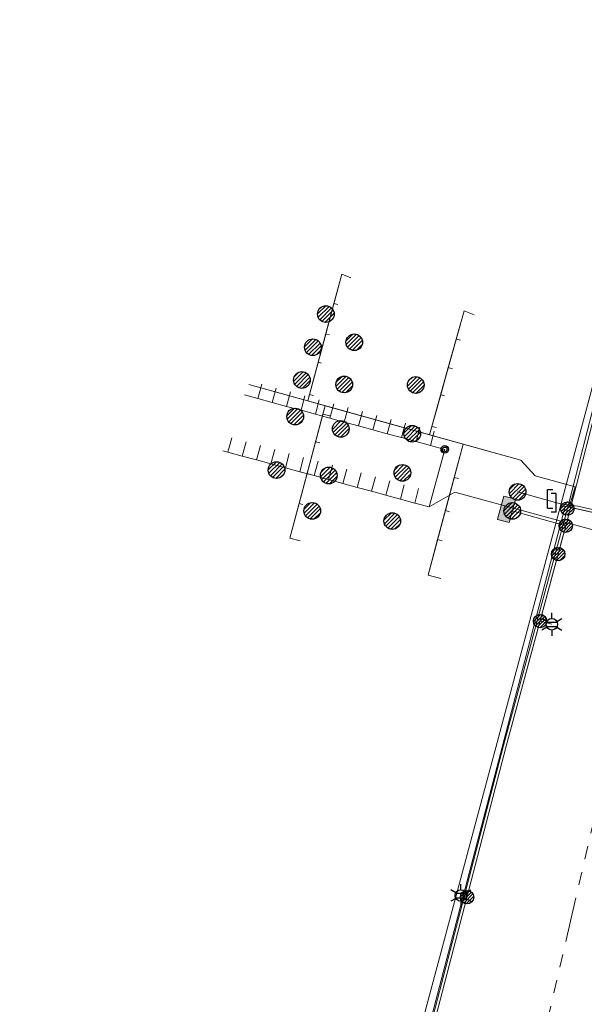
# Model space of a CAD drawing. Header units: metres. Extents: x 197355 to 199157, y 355772 to 356286.
# Tile 42 of 256: x 197511 to 197549, y 356050 to 356116. Entities that reach past the tile are written whole.
import ezdxf
from ezdxf.enums import TextEntityAlignment as Align
from ezdxf.lldxf.tags import DXFTag

# ---------------------------------------------------------------- set-up
doc = ezdxf.new("R2010")
doc.units = ezdxf.units.M
doc.linetypes.add('RI-GWA', pattern=[18.45, 6, -1.8, 1.75, -1.8, 1.75, -1.8, 1.75, -1.8])
for name, color, linetype, lineweight in [('B-WE-KL-DATA_HULPSTUK_KPNB.V.-S', 90, 'Continuous', 25), ('B-WE-KL-DATA_KABELBUNDEL_KPNB.V.-G', 90, 'Continuous', 18), ('B-WE-KL-DATA_KABELBUNDEL_ZIGGOB.V.-G', 94, 'Continuous', 18), ('B-WE-KL-DATA_TELECOM_ZIGGOB.V.-G', 94, 'KL-TELECOM-ALGEMEEN-N', 18), ('B-WE-KL-DATA_ZIGGOB.V.-G', 94, 'KL-DATA-N', 18), ('B-WE-KL-ET_LS_ENEXISNETBEHEERB.V.-G', 190, 'KL-LS-N', 18), ('B-WE-KL-ET_LS_HULPSTUK_ENEXISNETBEHEERB.V.-S', 190, 'Continuous', 25), ('B-WE-KL-ET_LS_KABELBUNDEL_ENEXISNETBEHEERB.V.-G', 190, 'KL-BUNDEL-N', 18), ('B-WE-KL-ET_LS_PUTKAST_ENEXISNETBEHEERB.V.-G', 190, 'Continuous', 18), ('B-WE-KL-ET_LS_PUTKAST_ENEXISNETBEHEERB.V.-V', 190, 'Continuous', 18), ('B-WE-KL-ET_MS_10 kV_ENEXISNETBEHEERB.V.-G', 130, 'KL-MS-N', 18), ('B-WE-KL-ET_MS_ENEXISNETBEHEERB.V.-G', 130, 'KL-MS-N', 18), ('B-WE-KL-GAS_HULPSTUK_ENEXISNETBEHEERB.V.-S', 30, 'Continuous', 25), ('B-WE-KL-GAS_LD_ENEXISNETBEHEERB.V.-G', 50, 'KL-GAS-LD-N', 18), ('B-WE-KL-GAS_LD_HOOFDLEIDING_30 MBAR_PE_160_ENEXISNETBEHEERB.V.-G', 50, 'KL-GAS-LD-N', 18), ('B-WE-KL-WATER_HULPSTUK_NVWATERLEIDINGMAATSCHAPPIJLIMBURG-S', 170, 'Continuous', 25), ('B-WE-KL-WATER_TRANSPORTLEIDING_NVWATERLEIDINGMAATSCHAPPIJLIMBURG-G', 170, 'KL-WATER-TR-N', 18), ('B-WE-RI-GWA_GEMEENTEROERMOND-G', 30, 'RI-GWA', 18)]:
    doc.layers.add(name, color=color, linetype=linetype, lineweight=lineweight)
doc.styles.add('NLCS-ISO', font='NLCS-ISO.ttf')
doc.styles.get("Standard").update_dxf_attribs({"font": 'isocp.shx'})
doc.linetypes.add('KL-BUNDEL-N', pattern='A,28,-5,[103,NLCS.SHX,S=1.25,R=0,X=0,Y=0],-5,[103,NLCS.SHX,S=1.25,R=0,X=0,Y=0],-5,[103,NLCS.SHX,S=1.25,R=0,X=0,Y=0],-5,[103,NLCS.SHX,S=1.25,R=0,X=0,Y=0],-5', length=53)
tags = doc.linetypes.add('KL-DATA-N', pattern='A,4,-1,[101,NLCS.SHX,S=0.5,R=0,X=0,Y=0],-1,4,-1,["D",Standard,S=1,R=0,X=-0.25,Y=-0.5],-1.5', length=12.5).pattern_tags.tags
tags[18] = DXFTag(74, 10)
tags = doc.linetypes.add('KL-GAS-LD-N', pattern='A,4,-1,[69,NLCS.SHX,S=0.5,R=0,X=0,Y=0],-1,4,-1,["L",Standard,S=1,R=0,X=0.25,Y=-0.5],-2', length=13).pattern_tags.tags
tags[18] = DXFTag(74, 10)
tags = doc.linetypes.add('KL-LS-N', pattern='A,4,-1,[103,NLCS.SHX,S=0.75,R=0,X=0,Y=0],-1,4,-1,["L",Standard,S=1,R=0,X=0,Y=-0.5],-2', length=13).pattern_tags.tags
tags[18] = DXFTag(74, 10)
tags = doc.linetypes.add('KL-MS-N', pattern='A,4,-1,[103,NLCS.SHX,S=0.75,R=0,X=0,Y=0],-1,4,-1,["M",Standard,S=1,R=0,X=0,Y=-0.5],-2', length=13).pattern_tags.tags
tags[18] = DXFTag(74, 10)
doc.linetypes.add('KL-TELECOM-ALGEMEEN-N', pattern='A,7,-1,[101,NLCS.SHX,S=0.5,R=0,X=0,Y=0],-1', length=9)
doc.linetypes.add('KL-WATER-TR-N', pattern='A,7,-0.5,[168,NLCS.SHX,S=0.75,R=0,X=0.75,Y=0],-2,[168,NLCS.SHX,S=0.75,R=0,X=0.75,Y=0],-2', length=11.5)

# ---------------------------------------------------------------- blocks, each defined once
blk = doc.blocks.new('SKL-ET_HULP_MOF-SO')
h = blk.add_hatch()
h.set_pattern_fill('ANSI31', color=256, scale=6, style=0)
h.set_pattern_definition([(45, (-2.25, -126.982), (-0.53033, 0.53033), [])])
edge = h.paths.add_edge_path()
edge.add_arc((0, 0), 2.25, 0, 360)
at = {"linetype": 'Continuous'}
blk.add_circle((0, 0), 2.25, dxfattribs=at)
blk = doc.blocks.new('SKL-WTB_HULP_AANSLUITPUNT-SO')
h = blk.add_hatch()
h.set_pattern_fill('ANSI31', color=256, scale=3, style=0)
h.set_pattern_definition([(45, (-1.125, -63.491), (-0.265165, 0.265165), [])])
edge = h.paths.add_edge_path()
edge.add_arc((0, 0), 1.12, 0, 360)
at = {"linetype": 'Continuous'}
blk.add_circle((0, 0), 1.12, dxfattribs=at)
blk = doc.blocks.new('SKL-WTB_HULP_VERLOOPSTUK-SO')
for p, q in [((-0.539, -0.383), (-0.539, 0.867)), ((-0.539, 0.867), (-0.193, 0.867)), ((0.048, 0.598), (-0.298, 0.598)), ((0.048, -0.652), (0.048, 0.598)), ((-0.539, -0.383), (-0.193, -0.383)), ((0.048, -0.652), (-0.298, -0.652))]:
    blk.add_line(p, q)
blk = doc.blocks.new('SKL-ET_HULP_AANSLUITPUNT-SO')
h = blk.add_hatch()
h.set_pattern_fill('ANSI31', color=256, scale=30, style=0)
h.set_pattern_definition([(45, (-11.25, -634.91), (-2.65165, 2.65165), [])])
edge = h.paths.add_edge_path()
edge.add_arc((0, 0), 11.2, 0, 360)
at = {"linetype": 'Continuous'}
blk.add_circle((0, 0), 11.2, dxfattribs=at)
blk = doc.blocks.new('B-SIE-WEG_LICHTMAST-SO')
at = {"ltscale": 0.1}
for p, q in [((0, 0.386), (0, 0.772)), ((-0.334, 0.193), (-0.668, 0.386)), ((0.334, 0.193), (0.668, 0.386)), ((-0.334, -0.193), (-0.668, -0.386)), ((0, -0.386), (0, -0.772)), ((0.334, -0.193), (0.668, -0.386))]:
    blk.add_line(p, q, dxfattribs=at)
at = {"flags": 128}
for points in [[(-0.354, 0.152), (0.354, 0.152)], [(-0.354, -0.152), (0.354, -0.152)]]:
    blk.add_lwpolyline(points, dxfattribs=at)
at = {"ltscale": 0.1}
blk.add_circle((0, 0), 0.386, dxfattribs=at)
at = {"style": 'NLCS-ISO'}
blk.add_attdef('TYPE', text='', height=0.549, dxfattribs=at).set_placement((0, 0.772), align=Align.BOTTOM_CENTER)
blk = doc.blocks.new('SIE-WEG_AFVALBAK_TYPE_01')
for radius in [0.25, 0.156]:
    blk.add_circle((0, 0), radius)

msp = doc.modelspace()

# ---------------------------------------------------------------- hatches: boundary and pattern name
at = {"layer": 'B-WE-KL-ET_LS_PUTKAST_ENEXISNETBEHEERB.V.-V'}
msp.add_hatch(color=256, dxfattribs=at).paths.add_polyline_path([(197544.202, 356082.403), (197544.211, 356082.41), (197544.637, 356083.957), (197544.63, 356083.965), (197543.854, 356084.178), (197543.846, 356084.171), (197543.42, 356082.624), (197543.427, 356082.616), (197544.201, 356082.403)])

# ---------------------------------------------------------------- linework, layer by layer
at = {"layer": 'B-WE-KL-DATA_KABELBUNDEL_KPNB.V.-G', "ltscale": 0.5, "flags": 128}
for points in [[(197548.108, 356083.341), (197551.507, 356096.564), (197555.941, 356113.422), (197562.042, 356135.841), (197567.486, 356155.749), (197568.065, 356157.868), (197573.333, 356175.784), (197577.773, 356187.784), (197582.891, 356200.818), (197590.821, 356218.418), (197591.348, 356219.436), (197595.879, 356228.184), (197599.439, 356234.775), (197601.341, 356238.148), (197601.519, 356238.463), (197601.544, 356238.508)], [(197536.318, 356038.272), (197537.005, 356041.01), (197538.804, 356048.184), (197543.817, 356067.456), (197548.108, 356083.341)]]:
    msp.add_lwpolyline(points, dxfattribs=at)
at = {"layer": 'B-WE-KL-DATA_KABELBUNDEL_ZIGGOB.V.-G', "ltscale": 0.5, "flags": 128}
for points in [[(197532.438, 356097.097), (197532.965, 356099.061), (197533.571, 356098.821)], [(197531.89, 356095.057), (197532.438, 356097.097)], [(197532.438, 356097.097), (197532.697, 356097.047)], [(197540.647, 356094.712), (197541.174, 356096.604), (197541.858, 356096.344)], [(197531.381, 356093.163), (197531.89, 356095.057)], [(197531.89, 356095.057), (197532.131, 356094.994)], [(197540.117, 356092.808), (197540.647, 356094.712)], [(197540.647, 356094.712), (197540.941, 356094.636)], [(197530.802, 356091.008), (197531.381, 356093.163)], [(197531.381, 356093.163), (197531.607, 356093.104)], [(197539.604, 356090.967), (197540.117, 356092.808)], [(197540.117, 356092.808), (197540.409, 356092.714)], [(197530.683, 356090.564), (197526.716, 356091.665)], [(197530.683, 356090.564), (197530.802, 356091.008)], [(197530.802, 356091.008), (197531.065, 356090.941)], [(197539.015, 356088.85), (197539.604, 356090.967)], [(197539.604, 356090.967), (197539.853, 356090.902)], [(197531.853, 356090.239), (197530.683, 356090.564)], [(197531.853, 356090.239), (197531.703, 356089.681)], [(197538.86, 356088.295), (197531.853, 356090.239)], [(197531.703, 356089.681), (197531.206, 356087.826)], [(197531.703, 356089.681), (197532.158, 356089.574)], [(197538.86, 356088.295), (197539.015, 356088.85)], [(197539.015, 356088.85), (197539.323, 356088.787)], [(197541.119, 356087.668), (197538.86, 356088.295)], [(197531.206, 356087.826), (197530.633, 356085.689)], [(197531.206, 356087.826), (197531.496, 356087.751)], [(197541.119, 356087.668), (197540.516, 356085.424)], [(197545.947, 356085.55), (197544.977, 356086.598), (197541.119, 356087.668)], [(197530.633, 356085.689), (197530.096, 356083.687)], [(197530.633, 356085.689), (197530.942, 356085.608)], [(197548.234, 356083.434), (197548.631, 356084.81), (197545.947, 356085.55)], [(197540.516, 356085.424), (197539.92, 356083.204)], [(197540.516, 356085.424), (197540.792, 356085.353)], [(197530.096, 356083.687), (197529.472, 356081.358), (197530.174, 356081.17)], [(197530.096, 356083.687), (197530.349, 356083.621)], [(197547.966, 356083.491), (197537.524, 356043.683), (197531.703, 356041.319), (197526.752, 356040.894), (197522.925, 356041.606), (197511.344, 356044.75), (197511.742, 356046.196)], [(197539.92, 356083.204), (197539.399, 356081.262)], [(197539.92, 356083.204), (197540.2, 356083.132)], [(197547.966, 356083.491), (197547.736, 356083.539)], [(197548.234, 356083.434), (197547.966, 356083.491)], [(197548.234, 356083.434), (197557.593, 356081.34), (197561.983, 356079.691), (197562.583, 356079.544)], [(197539.399, 356081.262), (197538.758, 356078.873), (197539.616, 356078.643)], [(197539.399, 356081.262), (197539.696, 356081.185)]]:
    msp.add_lwpolyline(points, dxfattribs=at)
at = {"layer": 'B-WE-KL-DATA_TELECOM_ZIGGOB.V.-G', "ltscale": 0.5, "flags": 128}
for points in [[(197533.571, 356098.821), (197532.965, 356099.061), (197530.683, 356090.564), (197544.977, 356086.598), (197545.947, 356085.55), (197548.631, 356084.81), (197548.622, 356084.749), (197548.234, 356083.434), (197547.736, 356083.539)], [(197532.697, 356097.047), (197532.438, 356097.097), (197530.683, 356090.564), (197544.977, 356086.598), (197545.947, 356085.55), (197548.631, 356084.81), (197548.622, 356084.749), (197548.234, 356083.434), (197547.736, 356083.539)], [(197541.858, 356096.344), (197541.174, 356096.604), (197538.86, 356088.295), (197544.977, 356086.598), (197545.947, 356085.55), (197548.631, 356084.81), (197548.622, 356084.749), (197548.234, 356083.434), (197547.736, 356083.539)], [(197532.131, 356094.994), (197531.89, 356095.057), (197530.683, 356090.564), (197544.977, 356086.598), (197545.947, 356085.55), (197548.631, 356084.81), (197548.622, 356084.749), (197548.234, 356083.434), (197547.736, 356083.539)], [(197540.941, 356094.636), (197540.647, 356094.712), (197538.86, 356088.295), (197544.977, 356086.598), (197545.947, 356085.55), (197548.631, 356084.81), (197548.622, 356084.749), (197548.234, 356083.434), (197547.736, 356083.539)], [(197531.607, 356093.104), (197531.381, 356093.163), (197530.683, 356090.564), (197544.977, 356086.598), (197545.947, 356085.55), (197548.631, 356084.81), (197548.622, 356084.749), (197548.234, 356083.434), (197547.736, 356083.539)], [(197540.409, 356092.714), (197540.117, 356092.808), (197538.86, 356088.295), (197544.977, 356086.598), (197545.947, 356085.55), (197548.631, 356084.81), (197548.622, 356084.749), (197548.234, 356083.434), (197547.736, 356083.539)], [(197547.736, 356083.539), (197548.234, 356083.434), (197548.622, 356084.749), (197548.631, 356084.81), (197545.947, 356085.55), (197544.977, 356086.598), (197526.716, 356091.665)], [(197547.736, 356083.539), (197548.234, 356083.434), (197548.622, 356084.749), (197548.631, 356084.81), (197545.947, 356085.55), (197544.977, 356086.598), (197526.716, 356091.665)], [(197547.736, 356083.539), (197548.234, 356083.434), (197548.622, 356084.749), (197548.631, 356084.81), (197545.947, 356085.55), (197544.977, 356086.598), (197526.716, 356091.665)], [(197547.736, 356083.539), (197548.234, 356083.434), (197548.622, 356084.749), (197548.631, 356084.81), (197545.947, 356085.55), (197544.977, 356086.598), (197526.716, 356091.665)], [(197547.736, 356083.539), (197548.234, 356083.434), (197548.622, 356084.749), (197548.631, 356084.81), (197545.947, 356085.55), (197544.977, 356086.598), (197526.716, 356091.665)], [(197547.736, 356083.539), (197548.234, 356083.434), (197548.622, 356084.749), (197548.631, 356084.81), (197545.947, 356085.55), (197544.977, 356086.598), (197526.716, 356091.665)], [(197547.736, 356083.539), (197548.234, 356083.434), (197548.622, 356084.749), (197548.631, 356084.81), (197545.947, 356085.55), (197544.977, 356086.598), (197526.716, 356091.665)], [(197547.736, 356083.539), (197548.234, 356083.434), (197548.622, 356084.749), (197548.631, 356084.81), (197545.947, 356085.55), (197544.977, 356086.598), (197526.716, 356091.665)], [(197547.736, 356083.539), (197548.234, 356083.434), (197548.622, 356084.749), (197548.631, 356084.81), (197545.947, 356085.55), (197544.977, 356086.598), (197526.716, 356091.665)], [(197547.736, 356083.539), (197548.234, 356083.434), (197548.622, 356084.749), (197548.631, 356084.81), (197545.947, 356085.55), (197544.977, 356086.598), (197526.716, 356091.665)], [(197547.736, 356083.539), (197548.234, 356083.434), (197548.622, 356084.749), (197548.631, 356084.81), (197545.947, 356085.55), (197544.977, 356086.598), (197526.716, 356091.665)], [(197547.736, 356083.539), (197548.234, 356083.434), (197548.622, 356084.749), (197548.631, 356084.81), (197545.947, 356085.55), (197544.977, 356086.598), (197526.716, 356091.665)], [(197547.736, 356083.539), (197548.234, 356083.434), (197548.622, 356084.749), (197548.631, 356084.81), (197545.947, 356085.55), (197544.977, 356086.598), (197526.716, 356091.665)], [(197547.736, 356083.539), (197548.234, 356083.434), (197548.622, 356084.749), (197548.631, 356084.81), (197545.947, 356085.55), (197544.977, 356086.598), (197526.716, 356091.665)], [(197547.736, 356083.539), (197548.234, 356083.434), (197548.622, 356084.749), (197548.631, 356084.81), (197545.947, 356085.55), (197544.977, 356086.598), (197526.716, 356091.665)], [(197547.736, 356083.539), (197548.234, 356083.434), (197548.622, 356084.749), (197548.631, 356084.81), (197545.947, 356085.55), (197544.977, 356086.598), (197526.716, 356091.665)], [(197547.736, 356083.539), (197548.234, 356083.434), (197548.622, 356084.749), (197548.631, 356084.81), (197545.947, 356085.55), (197544.977, 356086.598), (197526.716, 356091.665)], [(197547.736, 356083.539), (197548.234, 356083.434), (197548.622, 356084.749), (197548.631, 356084.81), (197545.947, 356085.55), (197544.977, 356086.598), (197526.716, 356091.665)], [(197547.736, 356083.539), (197548.234, 356083.434), (197548.622, 356084.749), (197548.631, 356084.81), (197545.947, 356085.55), (197544.977, 356086.598), (197526.716, 356091.665)], [(197547.736, 356083.539), (197548.234, 356083.434), (197548.622, 356084.749), (197548.631, 356084.81), (197545.947, 356085.55), (197544.977, 356086.598), (197526.716, 356091.665)], [(197547.736, 356083.539), (197548.234, 356083.434), (197548.622, 356084.749), (197548.631, 356084.81), (197545.947, 356085.55), (197544.977, 356086.598), (197526.716, 356091.665)], [(197547.736, 356083.539), (197548.234, 356083.434), (197548.622, 356084.749), (197548.631, 356084.81), (197545.947, 356085.55), (197544.977, 356086.598), (197526.716, 356091.665)], [(197547.736, 356083.539), (197548.234, 356083.434), (197548.622, 356084.749), (197548.631, 356084.81), (197545.947, 356085.55), (197544.977, 356086.598), (197526.716, 356091.665)], [(197547.736, 356083.539), (197548.234, 356083.434), (197548.622, 356084.749), (197548.631, 356084.81), (197545.947, 356085.55), (197544.977, 356086.598), (197526.716, 356091.665)], [(197547.736, 356083.539), (197548.234, 356083.434), (197548.622, 356084.749), (197548.631, 356084.81), (197545.947, 356085.55), (197544.977, 356086.598), (197526.716, 356091.665)], [(197531.065, 356090.941), (197530.802, 356091.008), (197530.683, 356090.564), (197544.977, 356086.598), (197545.947, 356085.55), (197548.631, 356084.81), (197548.622, 356084.749), (197548.234, 356083.434), (197547.736, 356083.539)], [(197539.853, 356090.902), (197539.604, 356090.967), (197538.86, 356088.295), (197544.977, 356086.598), (197545.947, 356085.55), (197548.631, 356084.81), (197548.622, 356084.749), (197548.234, 356083.434), (197547.736, 356083.539)], [(197530.174, 356081.17), (197529.472, 356081.358), (197531.853, 356090.239), (197544.977, 356086.598), (197545.947, 356085.55), (197548.631, 356084.81), (197548.622, 356084.749), (197548.234, 356083.434), (197547.736, 356083.539)], [(197530.349, 356083.621), (197530.096, 356083.687), (197531.853, 356090.239), (197544.977, 356086.598), (197545.947, 356085.55), (197548.631, 356084.81), (197548.622, 356084.749), (197548.234, 356083.434), (197547.736, 356083.539)], [(197530.942, 356085.608), (197530.633, 356085.689), (197531.853, 356090.239), (197544.977, 356086.598), (197545.947, 356085.55), (197548.631, 356084.81), (197548.622, 356084.749), (197548.234, 356083.434), (197547.736, 356083.539)], [(197531.496, 356087.751), (197531.206, 356087.826), (197531.853, 356090.239), (197544.977, 356086.598), (197545.947, 356085.55), (197548.631, 356084.81), (197548.622, 356084.749), (197548.234, 356083.434), (197547.736, 356083.539)], [(197532.158, 356089.574), (197531.703, 356089.681), (197531.853, 356090.239), (197544.977, 356086.598), (197545.947, 356085.55), (197548.631, 356084.81), (197548.622, 356084.749), (197548.234, 356083.434), (197547.736, 356083.539)], [(197539.323, 356088.787), (197539.015, 356088.85), (197538.86, 356088.295), (197544.977, 356086.598), (197545.947, 356085.55), (197548.631, 356084.81), (197548.622, 356084.749), (197548.234, 356083.434), (197547.736, 356083.539)], [(197539.616, 356078.643), (197538.758, 356078.873), (197541.119, 356087.668), (197544.977, 356086.598), (197545.947, 356085.55), (197548.631, 356084.81), (197548.622, 356084.749), (197548.234, 356083.434), (197547.736, 356083.539)], [(197539.696, 356081.185), (197539.399, 356081.262), (197541.119, 356087.668), (197544.977, 356086.598), (197545.947, 356085.55), (197548.631, 356084.81), (197548.622, 356084.749), (197548.234, 356083.434), (197547.736, 356083.539)], [(197540.2, 356083.132), (197539.92, 356083.204), (197541.119, 356087.668), (197544.977, 356086.598), (197545.947, 356085.55), (197548.631, 356084.81), (197548.622, 356084.749), (197548.234, 356083.434), (197547.736, 356083.539)], [(197540.792, 356085.353), (197540.516, 356085.424), (197541.119, 356087.668), (197544.977, 356086.598), (197545.947, 356085.55), (197548.631, 356084.81), (197548.622, 356084.749), (197548.234, 356083.434), (197547.736, 356083.539)], [(197547.736, 356083.539), (197547.966, 356083.491), (197537.524, 356043.683), (197531.703, 356041.319), (197526.752, 356040.894), (197522.925, 356041.606), (197511.344, 356044.75), (197511.742, 356046.196)], [(197556.015, 356050.265), (197555.623, 356050.346), (197556.304, 356053.653), (197558.171, 356062.444), (197562.376, 356078.7), (197562.583, 356079.544), (197561.983, 356079.691), (197557.593, 356081.34), (197548.774, 356083.321), (197547.736, 356083.539)]]:
    msp.add_lwpolyline(points, dxfattribs=at)
at = {"layer": 'B-WE-KL-DATA_ZIGGOB.V.-G', "ltscale": 0.5, "flags": 128}
msp.add_lwpolyline([(197556.015, 356050.265), (197555.623, 356050.346), (197558.171, 356062.444), (197559.299, 356066.804), (197562.583, 356079.544), (197561.983, 356079.691), (197557.593, 356081.34), (197548.234, 356083.434), (197547.736, 356083.539)], dxfattribs=at)
at = {"layer": 'B-WE-KL-ET_LS_ENEXISNETBEHEERB.V.-G', "ltscale": 0.5, "flags": 128}
for points in [[(197600.241, 356241.821), (197603.162, 356241.138), (197603.28, 356241.048), (197603.352, 356240.898), (197603.326, 356240.69), (197602.401, 356239.036), (197591.002, 356218.34), (197583.142, 356200.764), (197578.053, 356187.737), (197575.699, 356181.422), (197573.612, 356175.689), (197568.233, 356157.818), (197562.424, 356136.111), (197556.134, 356113.37), (197551.701, 356096.514), (197548.301, 356083.29), (197548.004, 356082.192)], [(197560.758, 356130.089), (197556.134, 356113.37), (197551.701, 356096.514), (197548.301, 356083.29), (197544.01, 356067.404), (197538.998, 356048.134), (197536.181, 356037.349)], [(197548.004, 356082.192), (197544.414, 356083.184)], [(197548.004, 356082.192), (197547.491, 356080.29)], [(197546.277, 356075.794), (197547.07, 356075.58)], [(197541.375, 356057.272), (197540.96, 356057.38)]]:
    msp.add_lwpolyline(points, dxfattribs=at)
at = {"layer": 'B-WE-KL-ET_LS_KABELBUNDEL_ENEXISNETBEHEERB.V.-G', "ltscale": 0.5, "flags": 128}
for points in [[(197560.758, 356130.089), (197556.134, 356113.37), (197551.701, 356096.514), (197548.301, 356083.29), (197548.004, 356082.192)], [(197548.004, 356082.192), (197544.414, 356083.184)], [(197548.004, 356082.192), (197547.491, 356080.29)], [(197547.491, 356080.29), (197544.01, 356067.404), (197538.998, 356048.134), (197536.181, 356037.349)]]:
    msp.add_lwpolyline(points, dxfattribs=at)
at = {"layer": 'B-WE-KL-ET_LS_PUTKAST_ENEXISNETBEHEERB.V.-G', "ltscale": 0.5, "flags": 128}
msp.add_lwpolyline([(197544.202, 356082.403), (197544.211, 356082.41), (197544.637, 356083.957), (197544.63, 356083.965), (197543.854, 356084.178), (197543.846, 356084.171), (197543.42, 356082.624), (197543.427, 356082.616), (197544.201, 356082.403), (197544.202, 356082.403)], close=True, dxfattribs=at)
at = {"layer": 'B-WE-KL-ET_MS_10 kV_ENEXISNETBEHEERB.V.-G', "ltscale": 0.5, "flags": 128}
msp.add_lwpolyline([(197532.199, 356025.898), (197553.004, 356103.487), (197553.11, 356103.739), (197553.259, 356103.968), (197553.448, 356104.166), (197553.669, 356104.326), (197553.916, 356104.444), (197554.18, 356104.515), (197554.452, 356104.537), (197554.724, 356104.509), (197566.798, 356101.277), (197566.96, 356101.261), (197567.12, 356101.26)], dxfattribs=at)
at = {"layer": 'B-WE-KL-ET_MS_ENEXISNETBEHEERB.V.-G', "ltscale": 0.5, "flags": 128}
msp.add_lwpolyline([(197532.199, 356025.898), (197553.004, 356103.487), (197553.669, 356104.326), (197554.724, 356104.509)], dxfattribs=at)
at = {"layer": 'B-WE-KL-GAS_LD_ENEXISNETBEHEERB.V.-G', "ltscale": 0.5, "flags": 128}
msp.add_lwpolyline([(197547.319, 356083.762), (197544.769, 356084.466)], dxfattribs=at)
at = {"layer": 'B-WE-KL-GAS_LD_HOOFDLEIDING_30 MBAR_PE_160_ENEXISNETBEHEERB.V.-G', "ltscale": 0.5, "flags": 128}
msp.add_lwpolyline([(197560.572, 356080.3), (197560.063, 356080.449), (197558.688, 356081.242), (197557.593, 356081.51), (197548.82, 356083.505), (197547.738, 356083.646), (197547.319, 356083.762)], dxfattribs=at)
at = {"layer": 'B-WE-KL-WATER_TRANSPORTLEIDING_NVWATERLEIDINGMAATSCHAPPIJLIMBURG-G', "ltscale": 0.5, "flags": 128}
for points in [[(197527.335, 356090.727), (197527.597, 356091.692)], [(197527.335, 356090.727), (197526.445, 356090.969)], [(197528.3, 356090.465), (197528.562, 356091.43)], [(197529.264, 356090.202), (197529.527, 356091.167)], [(197530.229, 356089.94), (197530.492, 356090.905)], [(197528.3, 356090.465), (197527.335, 356090.727)], [(197529.264, 356090.202), (197528.3, 356090.465)], [(197530.229, 356089.94), (197529.264, 356090.202)], [(197531.194, 356089.678), (197531.457, 356090.642)], [(197532.159, 356089.415), (197532.422, 356090.38)], [(197531.194, 356089.678), (197530.229, 356089.94)], [(197532.159, 356089.415), (197531.194, 356089.678)], [(197533.124, 356089.153), (197533.387, 356090.118)], [(197534.089, 356088.89), (197534.352, 356089.855)], [(197535.054, 356088.628), (197535.317, 356089.593)], [(197533.124, 356089.153), (197532.159, 356089.415)], [(197534.089, 356088.89), (197533.124, 356089.153)], [(197535.054, 356088.628), (197534.089, 356088.89)], [(197536.019, 356088.366), (197536.282, 356089.331)], [(197536.984, 356088.103), (197537.247, 356089.068)], [(197536.019, 356088.366), (197535.054, 356088.628)], [(197536.984, 356088.103), (197536.019, 356088.366)], [(197537.949, 356087.841), (197538.211, 356088.806)], [(197538.914, 356087.578), (197539.176, 356088.543)], [(197525.32, 356087.129), (197525.582, 356088.094)], [(197526.285, 356086.867), (197526.547, 356087.832)], [(197527.25, 356086.605), (197527.512, 356087.57)], [(197537.949, 356087.841), (197536.984, 356088.103)], [(197538.914, 356087.578), (197537.949, 356087.841)], [(197539.879, 356087.316), (197538.914, 356087.578)], [(197525.32, 356087.129), (197524.986, 356087.22)], [(197526.285, 356086.867), (197525.32, 356087.129)], [(197527.25, 356086.605), (197526.285, 356086.867)], [(197528.214, 356086.342), (197528.477, 356087.307)], [(197529.179, 356086.08), (197529.442, 356087.045)], [(197538.829, 356083.456), (197539.879, 356087.316)], [(197528.214, 356086.342), (197527.25, 356086.605)], [(197529.179, 356086.08), (197528.214, 356086.342)], [(197530.144, 356085.818), (197530.407, 356086.782)], [(197531.109, 356085.555), (197531.372, 356086.52)], [(197532.074, 356085.293), (197532.337, 356086.258)], [(197530.144, 356085.818), (197529.179, 356086.08)], [(197531.109, 356085.555), (197530.144, 356085.818)], [(197532.074, 356085.293), (197531.109, 356085.555)], [(197533.039, 356085.03), (197533.302, 356085.995)], [(197534.004, 356084.768), (197534.267, 356085.733)], [(197533.039, 356085.03), (197532.074, 356085.293)], [(197534.004, 356084.768), (197533.039, 356085.03)], [(197534.969, 356084.506), (197535.232, 356085.471)], [(197535.934, 356084.243), (197536.197, 356085.208)], [(197536.899, 356083.981), (197537.161, 356084.946)], [(197534.969, 356084.506), (197534.004, 356084.768)], [(197535.934, 356084.243), (197534.969, 356084.506)], [(197536.899, 356083.981), (197535.934, 356084.243)], [(197537.864, 356083.718), (197538.126, 356084.683)], [(197560.344, 356079.057), (197540.565, 356084.449), (197538.829, 356083.456)], [(197537.864, 356083.718), (197536.899, 356083.981)], [(197538.829, 356083.456), (197537.864, 356083.718)]]:
    msp.add_lwpolyline(points, dxfattribs=at)
at = {"layer": 'B-WE-RI-GWA_GEMEENTEROERMOND-G', "ltscale": 0.5, "flags": 128}
msp.add_lwpolyline([(197550.775, 356066.21), (197541.529, 356026.458)], dxfattribs=at)

# ---------------------------------------------------------------- block references
at = {"layer": 'B-WE-KL-DATA_HULPSTUK_KPNB.V.-S', "xscale": 0.2, "yscale": 0.2, "zscale": 0.2}
msp.add_blockref('SKL-ET_HULP_MOF-SO', (197548.108, 356083.341), dxfattribs=at)
msp.add_blockref('SKL-ET_HULP_MOF-SO', (197548.108, 356083.341), dxfattribs=at)
at = {"layer": 'B-WE-KL-ET_LS_HULPSTUK_ENEXISNETBEHEERB.V.-S'}
for name, p, xscale, yscale, zscale in [('SKL-ET_HULP_AANSLUITPUNT-SO', (197531.898, 356096.395), 0.05, 0.05, 0.05), ('SKL-ET_HULP_AANSLUITPUNT-SO', (197533.807, 356094.503), 0.05, 0.05, 0.05), ('SKL-ET_HULP_AANSLUITPUNT-SO', (197531.024, 356094.169), 0.05, 0.05, 0.05), ('SKL-ET_HULP_AANSLUITPUNT-SO', (197530.29, 356091.971), 0.05, 0.05, 0.05), ('SKL-ET_HULP_AANSLUITPUNT-SO', (197533.129, 356091.673), 0.05, 0.05, 0.05), ('SKL-ET_HULP_AANSLUITPUNT-SO', (197537.93, 356091.636), 0.05, 0.05, 0.05), ('SKL-ET_HULP_AANSLUITPUNT-SO', (197529.838, 356089.519), 0.05, 0.05, 0.05), ('SKL-ET_HULP_AANSLUITPUNT-SO', (197532.894, 356088.689), 0.05, 0.05, 0.05), ('SKL-ET_HULP_AANSLUITPUNT-SO', (197537.696, 356088.367), 0.05, 0.05, 0.05), ('SKL-ET_HULP_AANSLUITPUNT-SO', (197528.588, 356085.93), 0.05, 0.05, 0.05), ('SKL-ET_HULP_AANSLUITPUNT-SO', (197537.034, 356085.741), 0.05, 0.05, 0.05), ('SKL-ET_HULP_AANSLUITPUNT-SO', (197532.09, 356085.564), 0.05, 0.05, 0.05), ('SKL-ET_HULP_AANSLUITPUNT-SO', (197530.981, 356083.188), 0.05, 0.05, 0.05), ('SKL-ET_HULP_AANSLUITPUNT-SO', (197544.414, 356083.184), 0.05, 0.05, 0.05), ('SKL-ET_HULP_AANSLUITPUNT-SO', (197536.354, 356082.508), 0.05, 0.05, 0.05), ('SKL-ET_HULP_MOF-SO', (197548.004, 356082.192), 0.2, 0.2, 0.2), ('SKL-ET_HULP_MOF-SO', (197547.491, 356080.29), 0.2, 0.2, 0.2), ('SKL-ET_HULP_MOF-SO', (197546.277, 356075.794), 0.2, 0.2, 0.2), ('SKL-ET_HULP_MOF-SO', (197541.375, 356057.272), 0.2, 0.2, 0.2)]:
    msp.add_blockref(name, p, dxfattribs=dict(at, xscale=xscale, yscale=yscale, zscale=zscale))
for p in [(197547.07, 356075.58), (197540.96, 356057.38)]:
    msp.add_blockref('B-SIE-WEG_LICHTMAST-SO', p, dxfattribs=at)
at = {"layer": 'B-WE-KL-GAS_HULPSTUK_ENEXISNETBEHEERB.V.-S', "xscale": 0.5, "yscale": 0.5, "zscale": 0.5}
for p in [(197531.898, 356096.395), (197533.807, 356094.503), (197531.024, 356094.169), (197530.29, 356091.971), (197533.129, 356091.673), (197537.93, 356091.636), (197529.838, 356089.519), (197532.894, 356088.689), (197537.696, 356088.367), (197528.588, 356085.93), (197537.034, 356085.741), (197532.09, 356085.564), (197544.769, 356084.466), (197530.981, 356083.188), (197536.354, 356082.508)]:
    msp.add_blockref('SKL-WTB_HULP_AANSLUITPUNT-SO', p, dxfattribs=at)
at = {"layer": 'B-WE-KL-GAS_HULPSTUK_ENEXISNETBEHEERB.V.-S'}
msp.add_blockref('SKL-WTB_HULP_VERLOOPSTUK-SO', (197547.319, 356083.762), dxfattribs=at)
at = {"layer": 'B-WE-KL-WATER_HULPSTUK_NVWATERLEIDINGMAATSCHAPPIJLIMBURG-S'}
msp.add_blockref('SIE-WEG_AFVALBAK_TYPE_01', (197539.879, 356087.316), dxfattribs=at)

doc.saveas('drawing.dxf')
